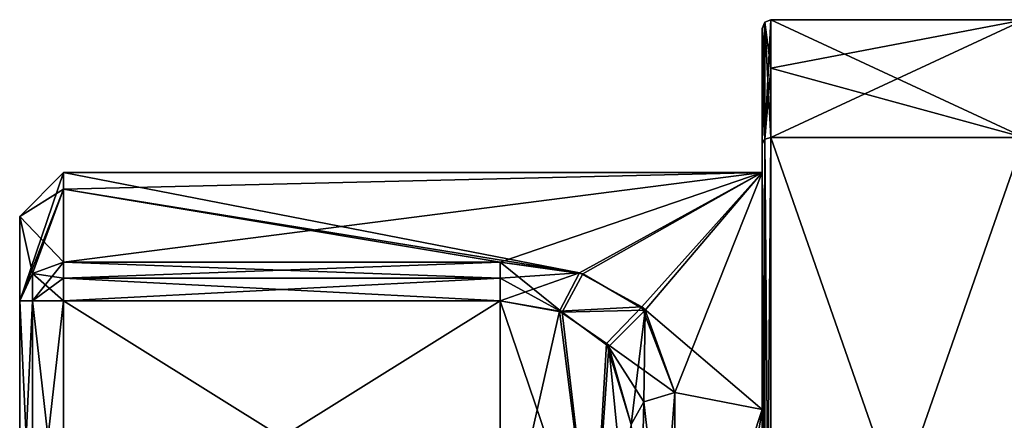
# Model space of a CAD drawing. Extents: x -23 to 470, y -2000 to 0.
# Tile 104 of 172: x -23.1 to -11.83, y -21.58 to -17. Entities that reach past the tile are written whole.
import ezdxf

# ---------------------------------------------------------------- set-up
doc = ezdxf.new("R2010")
doc.units = 0
doc.header["$LTSCALE"] = 64.024212
for name, color, linetype in [('762', 7, 'CONTINUOUS'), ('763', 7, 'CONTINUOUS'), ('764', 7, 'CONTINUOUS'), ('768', 7, 'CONTINUOUS'), ('769', 7, 'CONTINUOUS'), ('770', 7, 'CONTINUOUS'), ('774', 7, 'CONTINUOUS'), ('775', 7, 'CONTINUOUS'), ('776', 7, 'CONTINUOUS'), ('784', 7, 'CONTINUOUS'), ('785', 7, 'CONTINUOUS'), ('789', 7, 'CONTINUOUS'), ('798', 7, 'CONTINUOUS'), ('802', 7, 'CONTINUOUS'), ('803', 7, 'CONTINUOUS'), ('804', 7, 'CONTINUOUS'), ('807', 7, 'CONTINUOUS'), ('810', 7, 'CONTINUOUS'), ('811', 7, 'CONTINUOUS'), ('812', 7, 'CONTINUOUS'), ('818', 7, 'CONTINUOUS'), ('819', 7, 'CONTINUOUS'), ('827', 7, 'CONTINUOUS'), ('828', 7, 'CONTINUOUS'), ('856', 7, 'CONTINUOUS'), ('857', 7, 'CONTINUOUS'), ('858', 7, 'CONTINUOUS'), ('859', 7, 'CONTINUOUS'), ('860', 7, 'CONTINUOUS')]:
    doc.layers.add(name, color=color, linetype=linetype)

msp = doc.modelspace()

# ---------------------------------------------------------------- linework, layer by layer
at = {"layer": '762', "color": 7, "linetype": 'CONTINUOUS'}
for points in [[(-23.1, -19.25, 33), (-23.1, -20.218, 29), (-23.1, -20.218, 37), (-23.1, -19.25, 33)], [(-23.1, -20.218, 29), (-23.1, -23.336, 29), (-23.1, -20.218, 37), (-23.1, -20.218, 29)], [(-23.1, -20.218, 37), (-23.1, -23.336, 29), (-23.1, -22.5, 33.001), (-23.1, -20.218, 37)], [(-23.1, -23.336, 37), (-23.1, -20.218, 37), (-23.1, -22.5, 33.001), (-23.1, -23.336, 37)]]:
    msp.add_3dface(points, dxfattribs=at)
at = {"layer": '763', "color": 7, "linetype": 'CONTINUOUS'}
for points in [[(-14.5, -17, 28.204), (-11.6, -17, 28.204), (-11.6, -18.347, 25.872), (-14.5, -17, 28.204)], [(-14.5, -17.556, 27.091), (-14.5, -17, 28.204), (-11.6, -18.347, 25.872), (-14.5, -17.556, 27.091)], [(-14.5, -18.347, 25.872), (-14.5, -17.556, 27.091), (-11.6, -18.347, 25.872), (-14.5, -18.347, 25.872)]]:
    msp.add_3dface(points, dxfattribs=at)
at = {"layer": '764', "color": 7, "linetype": 'CONTINUOUS'}
for points in [[(-14.5, -18.347, 40.128), (-11.6, -18.347, 40.128), (-11.6, -17, 37.796), (-14.5, -18.347, 40.128)], [(-14.5, -17.556, 38.91), (-14.5, -18.347, 40.128), (-11.6, -17, 37.796), (-14.5, -17.556, 38.91)], [(-14.5, -17, 37.796), (-14.5, -17.556, 38.91), (-11.6, -17, 37.796), (-14.5, -17, 37.796)]]:
    msp.add_3dface(points, dxfattribs=at)
at = {"layer": '768', "color": 7, "linetype": 'CONTINUOUS'}
for points in [[(-14.6, -18.75, 33), (-14.6, -21.459, 39.541), (-14.6, -17.1, 37.776), (-14.6, -18.75, 33)], [(-14.6, -17.644, 27.137), (-14.6, -18.75, 33), (-14.6, -17.1, 28.224), (-14.6, -17.644, 27.137)], [(-14.6, -17.1, 28.224), (-14.6, -18.75, 33), (-14.6, -17.1, 37.776), (-14.6, -17.1, 28.224)], [(-14.6, -17.1, 37.776), (-14.6, -21.459, 39.541), (-14.6, -17.645, 38.863), (-14.6, -17.1, 37.776)], [(-14.6, -21.459, 26.459), (-14.6, -18.75, 33), (-14.6, -17.644, 27.137), (-14.6, -21.459, 26.459)], [(-14.6, -18.415, 25.948), (-14.6, -21.459, 26.459), (-14.6, -17.644, 27.137), (-14.6, -18.415, 25.948)], [(-14.6, -17.645, 38.863), (-14.6, -21.459, 39.541), (-14.6, -18.414, 40.052), (-14.6, -17.645, 38.863)], [(-14.6, -21.459, 39.541), (-14.6, -28, 42.25), (-14.6, -18.414, 40.052), (-14.6, -21.459, 39.541)], [(-14.6, -18.414, 40.052), (-14.6, -28, 42.25), (-14.6, -29.315, 44.827), (-14.6, -18.414, 40.052)], [(-14.6, -26.685, 44.827), (-14.6, -18.414, 40.052), (-14.6, -29.315, 44.827), (-14.6, -26.685, 44.827)], [(-14.6, -28, 23.75), (-14.6, -21.459, 26.459), (-14.6, -18.415, 25.948), (-14.6, -28, 23.75)], [(-14.6, -26.685, 21.173), (-14.6, -28, 23.75), (-14.6, -18.415, 25.948), (-14.6, -26.685, 21.173)]]:
    msp.add_3dface(points, dxfattribs=at)
at = {"layer": '769', "color": 7, "linetype": 'CONTINUOUS'}
for points in [[(-17.6, -19.773, 37.229), (-14.6, -18.75, 33), (-22.6, -19.773, 37.229), (-17.6, -19.773, 37.229)], [(-22.6, -19.773, 37.229), (-14.6, -18.75, 33), (-22.6, -18.938, 34.855), (-22.6, -19.773, 37.229)], [(-22.6, -18.938, 34.855), (-14.6, -18.75, 33), (-22.6, -18.75, 33), (-22.6, -18.938, 34.855)], [(-16.655, -19.907, 37.48), (-14.6, -18.75, 33), (-17.6, -19.773, 37.229), (-16.655, -19.907, 37.48)], [(-15.941, -20.324, 38.162), (-14.6, -18.75, 33), (-16.655, -19.907, 37.48), (-15.941, -20.324, 38.162)], [(-15.6, -21.267, 39.343), (-14.6, -18.75, 33), (-15.941, -20.324, 38.162), (-15.6, -21.267, 39.343)], [(-14.6, -21.459, 39.541), (-14.6, -18.75, 33), (-15.6, -21.267, 39.343), (-14.6, -21.459, 39.541)], [(-15.6, -27.661, 42.244), (-14.6, -21.459, 39.541), (-15.6, -21.267, 39.343), (-15.6, -27.661, 42.244)], [(-14.6, -28, 42.25), (-14.6, -21.459, 39.541), (-15.6, -27.661, 42.244), (-14.6, -28, 42.25)]]:
    msp.add_3dface(points, dxfattribs=at)
at = {"layer": '770', "color": 7, "linetype": 'CONTINUOUS'}
for points in [[(-22.6, -18.75, 33), (-14.6, -18.75, 33), (-16.693, -19.895, 28.541), (-22.6, -18.75, 33)], [(-22.6, -18.938, 31.144), (-22.6, -18.75, 33), (-16.693, -19.895, 28.541), (-22.6, -18.938, 31.144)], [(-16.693, -19.895, 28.541), (-14.6, -18.75, 33), (-15.979, -20.286, 27.895), (-16.693, -19.895, 28.541)], [(-14.6, -18.75, 33), (-14.6, -21.459, 26.459), (-15.979, -20.286, 27.895), (-14.6, -18.75, 33)], [(-22.6, -19.773, 28.771), (-22.6, -18.938, 31.144), (-17.6, -19.773, 28.771), (-22.6, -19.773, 28.771)], [(-17.6, -19.773, 28.771), (-22.6, -18.938, 31.144), (-16.693, -19.895, 28.541), (-17.6, -19.773, 28.771)], [(-15.979, -20.286, 27.895), (-14.6, -21.459, 26.459), (-15.6, -21.267, 26.657), (-15.979, -20.286, 27.895)], [(-15.6, -21.267, 26.657), (-14.6, -21.459, 26.459), (-15.6, -24.492, 24.441), (-15.6, -21.267, 26.657)], [(-14.6, -21.459, 26.459), (-14.6, -28, 23.75), (-15.6, -24.492, 24.441), (-14.6, -21.459, 26.459)]]:
    msp.add_3dface(points, dxfattribs=at)
at = {"layer": '774', "color": 7, "linetype": 'CONTINUOUS'}
for points in [[(-14.5, -18.347, 25.872), (-11.6, -18.347, 25.872), (-11.6, -26.653, 21.076), (-14.5, -18.347, 25.872)], [(-14.5, -18.347, 25.872), (-11.6, -26.653, 21.076), (-14.5, -26.653, 21.076), (-14.5, -18.347, 25.872)]]:
    msp.add_3dface(points, dxfattribs=at)
at = {"layer": '775', "color": 7, "linetype": 'CONTINUOUS'}
for points in [[(-11.6, -17, 28.204), (-14.5, -17, 28.204), (-14.5, -17, 37.796), (-11.6, -17, 28.204)], [(-11.6, -17, 28.204), (-14.5, -17, 37.796), (-11.6, -17, 37.796), (-11.6, -17, 28.204)]]:
    msp.add_3dface(points, dxfattribs=at)
at = {"layer": '776', "color": 7, "linetype": 'CONTINUOUS'}
for points in [[(-14.5, -26.653, 44.924), (-11.6, -26.653, 44.924), (-11.6, -18.347, 40.128), (-14.5, -26.653, 44.924)], [(-14.5, -26.653, 44.924), (-11.6, -18.347, 40.128), (-14.5, -18.347, 40.128), (-14.5, -26.653, 44.924)]]:
    msp.add_3dface(points, dxfattribs=at)
at = {"layer": '784', "color": 7, "linetype": 'CONTINUOUS'}
for points in [[(-17.6, -23.336, 28.5), (-22.6, -23.336, 28.5), (-17.6, -20.218, 28.5), (-17.6, -23.336, 28.5)], [(-22.6, -23.336, 28.5), (-22.6, -20.218, 28.5), (-17.6, -20.218, 28.5), (-22.6, -23.336, 28.5)]]:
    msp.add_3dface(points, dxfattribs=at)
at = {"layer": '785', "color": 7, "linetype": 'CONTINUOUS'}
for points in [[(-22.6, -20.218, 37.5), (-22.6, -23.336, 37.5), (-17.6, -23.336, 37.5), (-22.6, -20.218, 37.5)], [(-17.6, -20.218, 37.5), (-22.6, -20.218, 37.5), (-17.6, -23.336, 37.5), (-17.6, -20.218, 37.5)]]:
    msp.add_3dface(points, dxfattribs=at)
at = {"layer": '789', "color": 7, "linetype": 'CONTINUOUS'}
for points in [[(-17.6, -20.218, 37.5), (-17.6, -23.336, 37.5), (-16.539, -23.336, 37.939), (-17.6, -20.218, 37.5)], [(-17.6, -20.218, 37.5), (-16.539, -23.336, 37.939), (-16.891, -20.345, 37.678), (-17.6, -20.218, 37.5)], [(-16.891, -20.345, 37.678), (-16.539, -23.336, 37.939), (-16.356, -20.739, 38.162), (-16.891, -20.345, 37.678)], [(-16.539, -23.336, 37.939), (-16.1, -23.336, 39), (-16.356, -20.739, 38.162), (-16.539, -23.336, 37.939)], [(-16.1, -23.336, 39), (-16.1, -21.631, 39), (-16.356, -20.739, 38.162), (-16.1, -23.336, 39)]]:
    msp.add_3dface(points, dxfattribs=at)
at = {"layer": '798', "color": 7, "linetype": 'CONTINUOUS'}
for points in [[(-17.6, -23.336, 28.5), (-17.6, -20.218, 28.5), (-16.919, -20.334, 28.337), (-17.6, -23.336, 28.5)], [(-16.539, -23.336, 28.061), (-17.6, -23.336, 28.5), (-16.919, -20.334, 28.337), (-16.539, -23.336, 28.061)], [(-16.384, -20.703, 27.878), (-16.539, -23.336, 28.061), (-16.919, -20.334, 28.337), (-16.384, -20.703, 27.878)], [(-16.1, -21.631, 27), (-16.539, -23.336, 28.061), (-16.384, -20.703, 27.878), (-16.1, -21.631, 27)]]:
    msp.add_3dface(points, dxfattribs=at)
at = {"layer": '802', "color": 7, "linetype": 'CONTINUOUS'}
for points in [[(-17.6, -19.773, 37.229), (-22.6, -19.773, 37.229), (-22.6, -19.956, 37.426), (-17.6, -19.773, 37.229)], [(-17.6, -19.957, 37.427), (-17.6, -19.773, 37.229), (-22.6, -19.956, 37.426), (-17.6, -19.957, 37.427)], [(-22.6, -20.218, 37.5), (-17.6, -19.957, 37.427), (-22.6, -19.956, 37.426), (-22.6, -20.218, 37.5)], [(-22.6, -20.218, 37.5), (-17.6, -20.218, 37.5), (-17.6, -19.957, 37.427), (-22.6, -20.218, 37.5)]]:
    msp.add_3dface(points, dxfattribs=at)
at = {"layer": '803', "color": 7, "linetype": 'CONTINUOUS'}
for points in [[(-16.655, -19.907, 37.48), (-17.6, -19.773, 37.229), (-16.891, -20.345, 37.678), (-16.655, -19.907, 37.48)], [(-16.891, -20.345, 37.678), (-17.6, -19.773, 37.229), (-17.6, -19.957, 37.427), (-16.891, -20.345, 37.678)], [(-15.941, -20.324, 38.162), (-16.655, -19.907, 37.48), (-16.891, -20.345, 37.678), (-15.941, -20.324, 38.162)], [(-17.6, -20.218, 37.5), (-16.891, -20.345, 37.678), (-17.6, -19.957, 37.427), (-17.6, -20.218, 37.5)], [(-15.941, -20.324, 38.162), (-16.891, -20.345, 37.678), (-16.356, -20.739, 38.162), (-15.941, -20.324, 38.162)], [(-16.1, -21.631, 39), (-15.941, -20.324, 38.162), (-16.356, -20.739, 38.162), (-16.1, -21.631, 39)], [(-15.941, -20.324, 38.162), (-16.1, -21.631, 39), (-15.954, -21.374, 39.242), (-15.941, -20.324, 38.162)], [(-15.6, -21.267, 39.343), (-15.941, -20.324, 38.162), (-15.954, -21.374, 39.242), (-15.6, -21.267, 39.343)]]:
    msp.add_3dface(points, dxfattribs=at)
at = {"layer": '804', "color": 7, "linetype": 'CONTINUOUS'}
for points in [[(-15.6, -27.661, 42.244), (-15.6, -21.267, 39.343), (-16.1, -27.679, 41.744), (-15.6, -27.661, 42.244)], [(-16.1, -27.679, 41.744), (-15.6, -21.267, 39.343), (-15.954, -21.374, 39.242), (-16.1, -27.679, 41.744)], [(-16.1, -21.631, 39), (-16.1, -27.679, 41.744), (-15.954, -21.374, 39.242), (-16.1, -21.631, 39)]]:
    msp.add_3dface(points, dxfattribs=at)
at = {"layer": '807', "color": 7, "linetype": 'CONTINUOUS'}
for points in [[(-23.1, -19.25, 33), (-23.1, -20.218, 37), (-22.6, -18.75, 33), (-23.1, -19.25, 33)], [(-23.1, -19.25, 33), (-22.6, -18.75, 33), (-22.6, -18.938, 31.144), (-23.1, -19.25, 33)], [(-23.1, -20.218, 37), (-22.6, -18.938, 34.855), (-22.6, -18.75, 33), (-23.1, -20.218, 37)], [(-23.1, -19.25, 33), (-22.6, -18.938, 31.144), (-22.6, -19.773, 28.771), (-23.1, -19.25, 33)], [(-22.6, -18.938, 34.855), (-23.1, -20.218, 37), (-22.954, -19.903, 37.162), (-22.6, -18.938, 34.855)], [(-22.6, -19.773, 37.229), (-22.6, -18.938, 34.855), (-22.954, -19.903, 37.162), (-22.6, -19.773, 37.229)], [(-23.1, -20.218, 29), (-23.1, -19.25, 33), (-22.953, -19.903, 28.838), (-23.1, -20.218, 29)], [(-23.1, -19.25, 33), (-22.6, -19.773, 28.771), (-22.953, -19.903, 28.838), (-23.1, -19.25, 33)]]:
    msp.add_3dface(points, dxfattribs=at)
at = {"layer": '810', "color": 7, "linetype": 'CONTINUOUS'}
for points in [[(-15.6, -21.267, 26.657), (-15.6, -24.492, 24.441), (-15.954, -21.374, 26.758), (-15.6, -21.267, 26.657)], [(-15.6, -24.492, 24.441), (-16.1, -21.631, 27), (-15.954, -21.374, 26.758), (-15.6, -24.492, 24.441)]]:
    msp.add_3dface(points, dxfattribs=at)
at = {"layer": '811', "color": 7, "linetype": 'CONTINUOUS'}
for points in [[(-17.6, -19.773, 28.771), (-16.693, -19.895, 28.541), (-17.6, -19.957, 28.573), (-17.6, -19.773, 28.771)], [(-17.6, -20.218, 28.5), (-16.693, -19.895, 28.541), (-16.919, -20.334, 28.337), (-17.6, -20.218, 28.5)], [(-16.693, -19.895, 28.541), (-17.6, -20.218, 28.5), (-17.6, -19.957, 28.573), (-16.693, -19.895, 28.541)], [(-16.693, -19.895, 28.541), (-15.979, -20.286, 27.895), (-16.919, -20.334, 28.337), (-16.693, -19.895, 28.541)], [(-15.979, -20.286, 27.895), (-16.384, -20.703, 27.878), (-16.919, -20.334, 28.337), (-15.979, -20.286, 27.895)], [(-15.979, -20.286, 27.895), (-15.6, -21.267, 26.657), (-16.384, -20.703, 27.878), (-15.979, -20.286, 27.895)], [(-16.384, -20.703, 27.878), (-15.6, -21.267, 26.657), (-15.954, -21.374, 26.758), (-16.384, -20.703, 27.878)], [(-16.1, -21.631, 27), (-16.384, -20.703, 27.878), (-15.954, -21.374, 26.758), (-16.1, -21.631, 27)]]:
    msp.add_3dface(points, dxfattribs=at)
at = {"layer": '812', "color": 7, "linetype": 'CONTINUOUS'}
for points in [[(-22.6, -19.773, 28.771), (-17.6, -19.773, 28.771), (-17.6, -19.957, 28.573), (-22.6, -19.773, 28.771)], [(-22.6, -19.773, 28.771), (-17.6, -19.957, 28.573), (-22.6, -19.957, 28.573), (-22.6, -19.773, 28.771)], [(-17.6, -20.218, 28.5), (-22.6, -20.218, 28.5), (-22.6, -19.957, 28.573), (-17.6, -20.218, 28.5)], [(-17.6, -19.957, 28.573), (-17.6, -20.218, 28.5), (-22.6, -19.957, 28.573), (-17.6, -19.957, 28.573)]]:
    msp.add_3dface(points, dxfattribs=at)
at = {"layer": '818', "color": 7, "linetype": 'CONTINUOUS'}
for points in [[(-23.1, -23.336, 29), (-23.1, -20.218, 29), (-22.953, -20.218, 28.646), (-23.1, -23.336, 29)], [(-22.954, -23.336, 28.646), (-23.1, -23.336, 29), (-22.953, -20.218, 28.646), (-22.954, -23.336, 28.646)], [(-22.6, -20.218, 28.5), (-22.6, -23.336, 28.5), (-22.954, -23.336, 28.646), (-22.6, -20.218, 28.5)], [(-22.6, -20.218, 28.5), (-22.954, -23.336, 28.646), (-22.953, -20.218, 28.646), (-22.6, -20.218, 28.5)]]:
    msp.add_3dface(points, dxfattribs=at)
at = {"layer": '819', "color": 7, "linetype": 'CONTINUOUS'}
for points in [[(-23.1, -20.218, 37), (-23.1, -23.336, 37), (-22.954, -23.336, 37.354), (-23.1, -20.218, 37)], [(-23.1, -20.218, 37), (-22.954, -23.336, 37.354), (-22.954, -20.218, 37.353), (-23.1, -20.218, 37)], [(-22.6, -23.336, 37.5), (-22.6, -20.218, 37.5), (-22.954, -20.218, 37.353), (-22.6, -23.336, 37.5)], [(-22.954, -23.336, 37.354), (-22.6, -23.336, 37.5), (-22.954, -20.218, 37.353), (-22.954, -23.336, 37.354)]]:
    msp.add_3dface(points, dxfattribs=at)
at = {"layer": '827', "color": 7, "linetype": 'CONTINUOUS'}
for points in [[(-22.6, -19.773, 37.229), (-22.954, -19.903, 37.162), (-22.6, -19.956, 37.426), (-22.6, -19.773, 37.229)], [(-23.1, -20.218, 37), (-22.954, -20.218, 37.353), (-22.954, -19.903, 37.162), (-23.1, -20.218, 37)], [(-22.954, -20.218, 37.353), (-22.6, -20.218, 37.5), (-22.954, -19.903, 37.162), (-22.954, -20.218, 37.353)], [(-22.954, -19.903, 37.162), (-22.6, -20.218, 37.5), (-22.6, -19.956, 37.426), (-22.954, -19.903, 37.162)]]:
    msp.add_3dface(points, dxfattribs=at)
at = {"layer": '828', "color": 7, "linetype": 'CONTINUOUS'}
for points in [[(-22.6, -19.773, 28.771), (-22.953, -20.218, 28.646), (-22.953, -19.903, 28.838), (-22.6, -19.773, 28.771)], [(-22.953, -20.218, 28.646), (-22.6, -19.773, 28.771), (-22.6, -19.957, 28.573), (-22.953, -20.218, 28.646)], [(-22.953, -20.218, 28.646), (-23.1, -20.218, 29), (-22.953, -19.903, 28.838), (-22.953, -20.218, 28.646)], [(-22.6, -20.218, 28.5), (-22.953, -20.218, 28.646), (-22.6, -19.957, 28.573), (-22.6, -20.218, 28.5)]]:
    msp.add_3dface(points, dxfattribs=at)
at = {"layer": '856', "color": 7, "linetype": 'CONTINUOUS'}
for points in [[(-14.571, -18.367, 40.106), (-14.6, -18.414, 40.052), (-14.571, -26.663, 44.895), (-14.571, -18.367, 40.106)], [(-14.5, -26.653, 44.924), (-14.5, -18.347, 40.128), (-14.571, -18.367, 40.106), (-14.5, -26.653, 44.924)], [(-14.5, -26.653, 44.924), (-14.571, -18.367, 40.106), (-14.571, -26.663, 44.895), (-14.5, -26.653, 44.924)], [(-14.6, -18.414, 40.052), (-14.6, -26.685, 44.827), (-14.571, -26.663, 44.895), (-14.6, -18.414, 40.052)]]:
    msp.add_3dface(points, dxfattribs=at)
at = {"layer": '857', "color": 7, "linetype": 'CONTINUOUS'}
for points in [[(-14.5, -17.556, 38.91), (-14.5, -17, 37.796), (-14.571, -17.03, 37.79), (-14.5, -17.556, 38.91)], [(-14.571, -17.03, 37.79), (-14.6, -17.1, 37.776), (-14.571, -18.367, 40.106), (-14.571, -17.03, 37.79)], [(-14.6, -17.1, 37.776), (-14.6, -17.645, 38.863), (-14.571, -18.367, 40.106), (-14.6, -17.1, 37.776)], [(-14.5, -18.347, 40.128), (-14.5, -17.556, 38.91), (-14.571, -17.03, 37.79), (-14.5, -18.347, 40.128)], [(-14.5, -18.347, 40.128), (-14.571, -17.03, 37.79), (-14.571, -18.367, 40.106), (-14.5, -18.347, 40.128)], [(-14.6, -17.645, 38.863), (-14.6, -18.414, 40.052), (-14.571, -18.367, 40.106), (-14.6, -17.645, 38.863)]]:
    msp.add_3dface(points, dxfattribs=at)
at = {"layer": '858', "color": 7, "linetype": 'CONTINUOUS'}
for points in [[(-14.5, -17, 37.796), (-14.5, -17, 28.204), (-14.571, -17.03, 28.21), (-14.5, -17, 37.796)], [(-14.5, -17, 37.796), (-14.571, -17.03, 28.21), (-14.571, -17.03, 37.79), (-14.5, -17, 37.796)], [(-14.6, -17.1, 28.224), (-14.6, -17.1, 37.776), (-14.571, -17.03, 37.79), (-14.6, -17.1, 28.224)], [(-14.571, -17.03, 28.21), (-14.6, -17.1, 28.224), (-14.571, -17.03, 37.79), (-14.571, -17.03, 28.21)]]:
    msp.add_3dface(points, dxfattribs=at)
at = {"layer": '859', "color": 7, "linetype": 'CONTINUOUS'}
for points in [[(-14.5, -17, 28.204), (-14.5, -17.556, 27.091), (-14.571, -18.367, 25.894), (-14.5, -17, 28.204)], [(-14.5, -17, 28.204), (-14.571, -18.367, 25.894), (-14.571, -17.03, 28.21), (-14.5, -17, 28.204)], [(-14.6, -18.415, 25.948), (-14.6, -17.644, 27.137), (-14.571, -17.03, 28.21), (-14.6, -18.415, 25.948)], [(-14.571, -18.367, 25.894), (-14.6, -18.415, 25.948), (-14.571, -17.03, 28.21), (-14.571, -18.367, 25.894)], [(-14.6, -17.644, 27.137), (-14.6, -17.1, 28.224), (-14.571, -17.03, 28.21), (-14.6, -17.644, 27.137)], [(-14.5, -17.556, 27.091), (-14.5, -18.347, 25.872), (-14.571, -18.367, 25.894), (-14.5, -17.556, 27.091)]]:
    msp.add_3dface(points, dxfattribs=at)
at = {"layer": '860', "color": 7, "linetype": 'CONTINUOUS'}
for points in [[(-14.6, -26.685, 21.173), (-14.6, -18.415, 25.948), (-14.571, -18.367, 25.894), (-14.6, -26.685, 21.173)], [(-14.571, -26.663, 21.105), (-14.6, -26.685, 21.173), (-14.571, -18.367, 25.894), (-14.571, -26.663, 21.105)], [(-14.5, -18.347, 25.872), (-14.5, -26.653, 21.076), (-14.571, -26.663, 21.105), (-14.5, -18.347, 25.872)], [(-14.5, -18.347, 25.872), (-14.571, -26.663, 21.105), (-14.571, -18.367, 25.894), (-14.5, -18.347, 25.872)]]:
    msp.add_3dface(points, dxfattribs=at)

doc.saveas('drawing.dxf')
